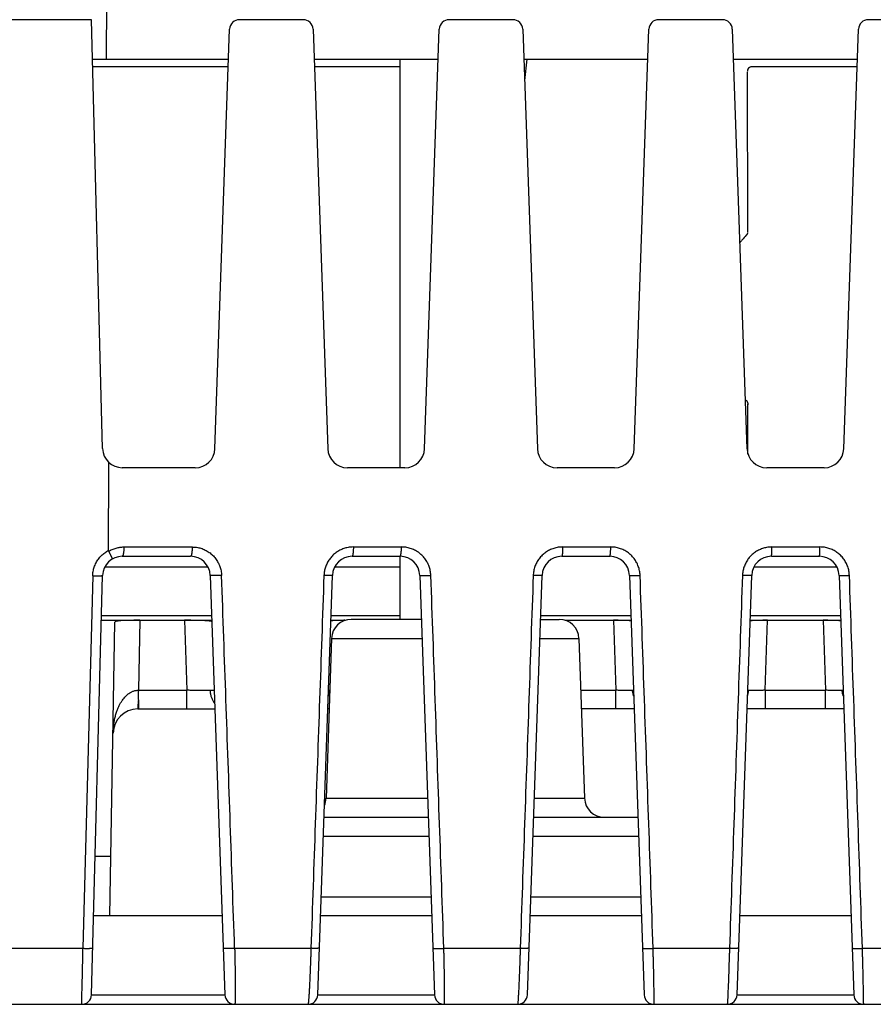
# Model space of a CAD drawing. Header units: inches. Extents: x 0 to 34, y 0 to 22.
# Tile 60 of 75: x 16.355 to 17.223, y 16.287 to 17.287. Entities that reach past the tile are written whole.
import ezdxf

# ---------------------------------------------------------------- set-up
doc = ezdxf.new("R2010")
doc.units = ezdxf.units.IN
doc.header["$LTSCALE"] = 1.87
doc.header["$MEASUREMENT"] = 0
doc.layers.get('0').update_dxf_attribs({"linetype": 'CONTINUOUS'})

msp = doc.modelspace()

# ---------------------------------------------------------------- linework, layer by layer
at = {"color": 7, "linetype": 'CONTINUOUS'}
for p, q in [((16.4438, 17.2465), (16.4439, 17.3065)), ((16.4283, 17.2865), (15.5541, 17.2865)), ((16.4397, 16.851), (16.4283, 17.2865)), ((16.6436, 17.2865), (16.5788, 17.2865)), ((16.8566, 17.2865), (16.7918, 17.2865)), ((17.0696, 17.2865), (17.0048, 17.2865)), ((17.2826, 17.2865), (17.2178, 17.2865)), ((16.5539, 16.8508), (16.5688, 17.2769)), ((16.6536, 17.2769), (16.6685, 16.8508)), ((16.7669, 16.8508), (16.7818, 17.2769)), ((16.8666, 17.2769), (16.8815, 16.8508)), ((16.9799, 16.8508), (16.9948, 17.2769)), ((17.0796, 17.2769), (17.0945, 16.8508)), ((17.1929, 16.8508), (17.2078, 17.2769)), ((16.4293, 17.2465), (16.5677, 17.2465)), ((16.6546, 17.2465), (16.7807, 17.2465)), ((16.7421, 16.8315), (16.7421, 17.2465)), ((16.8676, 17.2465), (16.9937, 17.2465)), ((16.8707, 17.2465), (16.8684, 17.2247)), ((17.0806, 17.2465), (17.2067, 17.2465)), ((16.5675, 17.2387), (16.4295, 17.2387)), ((16.7421, 17.2387), (16.6549, 17.2387)), ((17.0952, 17.0711), (17.095, 17.2337)), ((17.2065, 17.2387), (17.1, 17.2387)), ((17.0954, 16.8454), (17.0954, 16.8961)), ((16.5339, 16.8315), (16.4597, 16.8315)), ((16.7469, 16.8315), (16.6885, 16.8315)), ((16.9599, 16.8315), (16.9015, 16.8315)), ((17.1729, 16.8315), (17.1145, 16.8315)), ((16.4614, 16.751), (16.5307, 16.751)), ((16.6946, 16.751), (16.7434, 16.751)), ((16.9072, 16.751), (16.956, 16.751)), ((17.1198, 16.751), (17.1686, 16.751)), ((16.4597, 16.7415), (16.5291, 16.7415)), ((16.6933, 16.7415), (16.7421, 16.7415)), ((16.7421, 16.6775), (16.7421, 16.7415)), ((16.9063, 16.7415), (16.9551, 16.7415)), ((17.1193, 16.7415), (17.1681, 16.7415)), ((16.4421, 16.731), (16.5467, 16.731)), ((16.6757, 16.731), (16.7421, 16.731)), ((17.1017, 16.731), (17.1857, 16.731)), ((16.4297, 16.7218), (16.4198, 16.3434)), ((16.4285, 16.2961), (16.4397, 16.722)), ((16.5491, 16.7222), (16.564, 16.2961)), ((16.6584, 16.2961), (16.6733, 16.7222)), ((16.7621, 16.7222), (16.777, 16.2961)), ((16.8714, 16.2962), (16.8863, 16.7222)), ((16.9751, 16.7222), (16.99, 16.2962)), ((17.0844, 16.2961), (17.0993, 16.7222)), ((17.1881, 16.7222), (17.203, 16.2961)), ((16.4386, 16.6813), (16.5505, 16.6813)), ((16.6718, 16.6813), (16.7421, 16.6813)), ((16.8848, 16.6813), (16.9765, 16.6813)), ((17.0978, 16.6813), (17.1895, 16.6813)), ((16.4385, 16.6765), (16.5507, 16.6765)), ((16.4471, 16.3765), (16.4523, 16.6747)), ((16.4774, 16.6765), (16.4761, 16.6055)), ((16.5228, 16.6765), (16.5253, 16.6055)), ((16.6717, 16.6765), (16.6862, 16.6765)), ((16.7637, 16.6775), (16.6924, 16.6775)), ((16.8847, 16.6775), (16.9038, 16.6775)), ((16.91, 16.6765), (16.9767, 16.6765)), ((16.9588, 16.6765), (16.9613, 16.6055)), ((17.0977, 16.6765), (17.1897, 16.6765)), ((17.1131, 16.6055), (17.1155, 16.6765)), ((17.1718, 16.6765), (17.1743, 16.6055)), ((16.6724, 16.6582), (16.6668, 16.4958)), ((16.6724, 16.6582), (16.7644, 16.6582)), ((16.884, 16.6582), (16.9238, 16.6582)), ((16.9238, 16.6582), (16.9294, 16.4958)), ((16.4761, 16.6055), (16.5253, 16.6055)), ((16.5253, 16.5865), (16.5253, 16.6055)), ((16.9256, 16.6055), (16.9613, 16.6055)), ((16.9613, 16.5865), (16.9613, 16.6055)), ((17.1131, 16.6055), (17.1743, 16.6055)), ((17.1131, 16.6055), (17.1131, 16.5865)), ((17.1743, 16.5865), (17.1743, 16.6055)), ((16.4754, 16.5865), (16.5539, 16.5865)), ((16.6699, 16.5865), (16.6685, 16.5865)), ((16.9799, 16.5865), (16.9263, 16.5865)), ((17.1929, 16.5865), (17.0945, 16.5865)), ((16.6668, 16.4958), (16.77, 16.4958)), ((16.8784, 16.4958), (16.9294, 16.4958)), ((16.6647, 16.4765), (16.7707, 16.4765)), ((16.8777, 16.4765), (16.9837, 16.4765)), ((16.664, 16.4572), (16.7714, 16.4572)), ((16.877, 16.4572), (16.9844, 16.4572)), ((16.4482, 16.4365), (16.4322, 16.4365)), ((16.6619, 16.3958), (16.7735, 16.3958)), ((16.8749, 16.3958), (16.9865, 16.3958)), ((16.5612, 16.3765), (16.4306, 16.3765)), ((16.7742, 16.3765), (16.6612, 16.3765)), ((16.9872, 16.3765), (16.8742, 16.3765)), ((17.2002, 16.3765), (17.0872, 16.3765)), ((16.2326, 16.3434), (16.4198, 16.3434)), ((16.5739, 16.3434), (16.6514, 16.3434)), ((16.7865, 16.3434), (16.8641, 16.3434)), ((16.9991, 16.3434), (17.0767, 16.3434)), ((17.2118, 16.3434), (17.2893, 16.3434)), ((16.4285, 16.296), (16.564, 16.296)), ((16.6584, 16.296), (16.777, 16.296)), ((17.0844, 16.296), (17.203, 16.296)), ((16.2336, 16.2865), (18.8081, 16.2865))]:
    msp.add_line(p, q, dxfattribs=at)
for centre, radius, start, end in [((16.5788, 17.2765), 0.01, 90, 178), ((16.6436, 17.2765), 0.01, 2, 90), ((16.7918, 17.2765), 0.01, 90, 178), ((16.8566, 17.2765), 0.01, 2, 90), ((17.0048, 17.2765), 0.01, 90, 178), ((17.0696, 17.2765), 0.01, 2, 90), ((17.2178, 17.2765), 0.01, 90, 178), ((16.4597, 16.8515), 0.02, 181.5, 270), ((16.5339, 16.8515), 0.02, 270, 358.0017), ((16.6885, 16.8515), 0.02, 182, 270), ((16.7469, 16.8515), 0.02, 270, 358), ((16.9015, 16.8515), 0.02, 182, 270), ((16.9599, 16.8515), 0.02, 270, 358), ((17.1145, 16.8515), 0.02, 182, 270), ((17.1729, 16.8515), 0.02, 270, 358), ((16.4597, 16.7215), 0.02, 90, 178.5), ((16.5291, 16.7215), 0.02, 2, 89.9798), ((16.6933, 16.7215), 0.02, 90.0014, 178), ((16.7421, 16.7215), 0.02, 2, 89.9987), ((16.9063, 16.7215), 0.02, 90.0016, 178), ((16.9551, 16.7215), 0.02, 2, 90), ((17.1193, 16.7215), 0.02, 89.9981, 178), ((17.1681, 16.7215), 0.02, 2, 90), ((16.6924, 16.6575), 0.02, 90, 178), ((16.9038, 16.6575), 0.02, 2, 90), ((16.4754, 16.5615), 0.025, 90, 179), ((16.6468, 16.4965), 0.02, 336.5617, 358), ((16.9494, 16.4965), 0.02, 182, 270), ((16.4185, 16.2965), 0.01, 270, 358.5), ((16.574, 16.2965), 0.01, 182, 270), ((16.6484, 16.2965), 0.01, 270, 358), ((16.787, 16.2965), 0.01, 182, 270), ((16.8614, 16.2965), 0.01, 270, 358), ((17, 16.2965), 0.01, 182, 270), ((17.0744, 16.2965), 0.01, 270, 358), ((17.213, 16.2965), 0.01, 182, 270)]:
    msp.add_arc(centre, radius, start, end, dxfattribs=at)
for points, knots in [([(17.1, 17.2387), (17.099, 17.2387), (17.0971, 17.2385), (17.0952, 17.2365), (17.0951, 17.2349), (17.0951, 17.2343)], [0, 0, 0, 0, 0.386721, 0.72518, 1, 1, 1, 1]), ([(17.0951, 17.0704), (17.0951, 17.0705), (17.0952, 17.0704), (17.095, 17.0702), (17.095, 17.07), (17.095, 17.0698), (17.095, 17.0696), (17.0949, 17.0695), (17.0948, 17.0693), (17.0948, 17.0692), (17.0947, 17.069), (17.0946, 17.0689), (17.0946, 17.0687), (17.0944, 17.0685), (17.0943, 17.0683), (17.0942, 17.0681), (17.094, 17.0678), (17.0939, 17.0677), (17.0938, 17.0676)], [0, 0, 0, 0, 0.015687, 0.097417, 0.164286, 0.219216, 0.270233, 0.321347, 0.372479, 0.423335, 0.47465, 0.529004, 0.589145, 0.657571, 0.73431, 0.817878, 0.906926, 1, 1, 1, 1]), ([(17.0938, 17.0676), (17.0923, 17.066), (17.09, 17.0635), (17.0879, 17.0609), (17.0871, 17.06)], [0, 0, 0, 0, 0.654151, 1, 1, 1, 1]), ([(17.094, 16.8996), (17.0941, 16.8994), (17.0944, 16.8991), (17.0947, 16.8986), (17.095, 16.8981), (17.0952, 16.8975), (17.0953, 16.8969), (17.0954, 16.8962), (17.0955, 16.8958), (17.0955, 16.8955)], [0, 0, 0, 0, 0.136659, 0.268869, 0.400404, 0.535522, 0.673524, 0.805733, 1, 1, 1, 1]), ([(16.4457, 16.7475), (16.4457, 16.7575), (16.4458, 16.7773), (16.446, 16.8071), (16.4461, 16.8269), (16.4461, 16.8368)], [0, 0, 0, 0, 0.333377, 0.666439, 1, 1, 1, 1]), ([(16.4459, 16.7467), (16.4465, 16.747), (16.4477, 16.7477), (16.4495, 16.7486), (16.4514, 16.7493), (16.4534, 16.7499), (16.4554, 16.7504), (16.4574, 16.7508), (16.4594, 16.751), (16.4607, 16.751), (16.4614, 16.751)], [0, 0, 0, 0, 0.124306, 0.249559, 0.375392, 0.501422, 0.627254, 0.752516, 0.876874, 1, 1, 1, 1]), ([(16.4614, 16.751), (16.4613, 16.7507), (16.4614, 16.75), (16.4613, 16.749), (16.4613, 16.7481), (16.4612, 16.7471), (16.4611, 16.7462), (16.461, 16.7454), (16.4609, 16.7447), (16.4608, 16.744), (16.4607, 16.7433), (16.4605, 16.7428), (16.4604, 16.7424), (16.4602, 16.742), (16.46, 16.7417), (16.4599, 16.7416), (16.4597, 16.7415), (16.4597, 16.7415)], [0, 0, 0, 0, 0.101947, 0.202381, 0.300285, 0.394676, 0.484638, 0.569315, 0.647887, 0.719612, 0.783844, 0.840053, 0.887859, 0.927102, 0.957965, 0.981346, 1, 1, 1, 1]), ([(16.5307, 16.751), (16.5307, 16.7507), (16.5307, 16.75), (16.5307, 16.749), (16.5306, 16.7481), (16.5306, 16.7471), (16.5305, 16.7462), (16.5304, 16.7454), (16.5303, 16.7447), (16.5302, 16.744), (16.5301, 16.7433), (16.5299, 16.7428), (16.5298, 16.7424), (16.5296, 16.742), (16.5295, 16.7417), (16.5293, 16.7416), (16.5292, 16.7415), (16.5291, 16.7415)], [0, 0, 0, 0, 0.102045, 0.202745, 0.301022, 0.395827, 0.486159, 0.571108, 0.649942, 0.721999, 0.786562, 0.842944, 0.890681, 0.929635, 0.959996, 0.982615, 1, 1, 1, 1]), ([(16.5307, 16.751), (16.5315, 16.751), (16.533, 16.7509), (16.5352, 16.7507), (16.5375, 16.7503), (16.5397, 16.7497), (16.5419, 16.7489), (16.544, 16.7479), (16.546, 16.7468), (16.548, 16.7456), (16.5498, 16.7442), (16.5515, 16.7427), (16.5531, 16.741), (16.5545, 16.7393), (16.5559, 16.7374), (16.557, 16.7354), (16.558, 16.7334), (16.5589, 16.7313), (16.5596, 16.7291), (16.5601, 16.7269), (16.5605, 16.7245), (16.5606, 16.7229), (16.5607, 16.722)], [0, 0, 0, 0, 0.048379, 0.097431, 0.147059, 0.197156, 0.247618, 0.298268, 0.348682, 0.398403, 0.447551, 0.496805, 0.546707, 0.597015, 0.647241, 0.697067, 0.746407, 0.795306, 0.844356, 0.894323, 0.945955, 1, 1, 1, 1]), ([(16.6946, 16.751), (16.6938, 16.751), (16.6924, 16.7509), (16.6902, 16.7507), (16.688, 16.7503), (16.6859, 16.7497), (16.6838, 16.749), (16.6818, 16.7482), (16.6798, 16.7471), (16.678, 16.746), (16.6762, 16.7447), (16.6745, 16.7433), (16.6729, 16.7418), (16.6715, 16.7401), (16.6701, 16.7384), (16.6689, 16.7366), (16.6679, 16.7346), (16.667, 16.7327), (16.6662, 16.7306), (16.6656, 16.7285), (16.6651, 16.7264), (16.6648, 16.7242), (16.6647, 16.7228), (16.6646, 16.722)], [0, 0, 0, 0, 0.047694, 0.095547, 0.143476, 0.191387, 0.239192, 0.286823, 0.334345, 0.381898, 0.42957, 0.47732, 0.525082, 0.572796, 0.620404, 0.667864, 0.715255, 0.762704, 0.810272, 0.85788, 0.905435, 0.95284, 1, 1, 1, 1]), ([(16.6946, 16.751), (16.6946, 16.7507), (16.6946, 16.75), (16.6945, 16.749), (16.6945, 16.7481), (16.6944, 16.7471), (16.6944, 16.7462), (16.6943, 16.7454), (16.6942, 16.7447), (16.6941, 16.744), (16.694, 16.7433), (16.6939, 16.7428), (16.6938, 16.7424), (16.6937, 16.742), (16.6935, 16.7417), (16.6934, 16.7416), (16.6933, 16.7415), (16.6933, 16.7415)], [0, 0, 0, 0, 0.103431, 0.205322, 0.304606, 0.400275, 0.49139, 0.577062, 0.656436, 0.728735, 0.79327, 0.849459, 0.896852, 0.935179, 0.964445, 0.985262, 1, 1, 1, 1]), ([(16.7421, 16.7415), (16.7422, 16.7415), (16.7423, 16.7416), (16.7424, 16.7418), (16.7425, 16.742), (16.7426, 16.7424), (16.7427, 16.7428), (16.7429, 16.7433), (16.7429, 16.744), (16.743, 16.7447), (16.7431, 16.7454), (16.7432, 16.7463), (16.7433, 16.7471), (16.7433, 16.7481), (16.7433, 16.749), (16.7434, 16.75), (16.7434, 16.7507), (16.7434, 16.751)], [0, 0, 0, 0, 0.014007, 0.034343, 0.063307, 0.101495, 0.148959, 0.205491, 0.270496, 0.342875, 0.422062, 0.508163, 0.599657, 0.695317, 0.794415, 0.896215, 1, 1, 1, 1]), ([(16.7733, 16.722), (16.7733, 16.7229), (16.7731, 16.7245), (16.7727, 16.7269), (16.7722, 16.7291), (16.7715, 16.7313), (16.7707, 16.7334), (16.7696, 16.7354), (16.7685, 16.7374), (16.7672, 16.7393), (16.7657, 16.741), (16.7641, 16.7427), (16.7624, 16.7442), (16.7606, 16.7456), (16.7586, 16.7468), (16.7566, 16.7479), (16.7545, 16.7489), (16.7524, 16.7496), (16.7501, 16.7503), (16.7479, 16.7507), (16.7456, 16.7509), (16.7441, 16.751), (16.7434, 16.751)], [0, 0, 0, 0, 0.054494, 0.106466, 0.156623, 0.205686, 0.254393, 0.303386, 0.352891, 0.403003, 0.453459, 0.503687, 0.553314, 0.602676, 0.652239, 0.702115, 0.752085, 0.801954, 0.851682, 0.901264, 0.950702, 1, 1, 1, 1]), ([(16.9072, 16.751), (16.9064, 16.751), (16.9049, 16.7509), (16.9026, 16.7507), (16.9004, 16.7502), (16.8981, 16.7496), (16.896, 16.7488), (16.8939, 16.7479), (16.8918, 16.7468), (16.8899, 16.7455), (16.8881, 16.7441), (16.8864, 16.7426), (16.8848, 16.7409), (16.8833, 16.7391), (16.882, 16.7372), (16.8808, 16.7353), (16.8798, 16.7332), (16.879, 16.7311), (16.8783, 16.7289), (16.8778, 16.7266), (16.8774, 16.7243), (16.8773, 16.7228), (16.8773, 16.722)], [0, 0, 0, 0, 0.049903, 0.100002, 0.150197, 0.200377, 0.250439, 0.300322, 0.350149, 0.400079, 0.450164, 0.500329, 0.550495, 0.600589, 0.650544, 0.700393, 0.750279, 0.800307, 0.850407, 0.900467, 0.950369, 1, 1, 1, 1]), ([(16.9072, 16.751), (16.9072, 16.7507), (16.9072, 16.75), (16.9072, 16.749), (16.9072, 16.7481), (16.9071, 16.7471), (16.9071, 16.7462), (16.907, 16.7454), (16.907, 16.7447), (16.9069, 16.744), (16.9068, 16.7433), (16.9067, 16.7428), (16.9066, 16.7424), (16.9066, 16.742), (16.9065, 16.7418), (16.9064, 16.7416), (16.9063, 16.7415), (16.9063, 16.7415)], [0, 0, 0, 0, 0.104586, 0.2076, 0.307955, 0.404622, 0.496639, 0.583095, 0.663112, 0.735886, 0.800697, 0.856925, 0.904062, 0.941752, 0.969838, 0.988612, 1, 1, 1, 1]), ([(16.9551, 16.7415), (16.9551, 16.7415), (16.9551, 16.7415), (16.9552, 16.7415), (16.9552, 16.7415), (16.9552, 16.7416), (16.9552, 16.7416), (16.9553, 16.7416), (16.9553, 16.7417), (16.9553, 16.7417), (16.9553, 16.7418), (16.9554, 16.742), (16.9554, 16.7421), (16.9555, 16.7423), (16.9555, 16.7425), (16.9556, 16.7427), (16.9556, 16.7431), (16.9556, 16.7434), (16.9557, 16.7438), (16.9557, 16.7441), (16.9557, 16.7444), (16.9558, 16.7449), (16.9558, 16.7455), (16.9559, 16.7462), (16.9559, 16.7471), (16.956, 16.748), (16.956, 16.7489), (16.956, 16.7499), (16.956, 16.7506), (16.956, 16.751)], [0, 0, 0, 0, 0.001661, 0.003392, 0.006112, 0.009237, 0.012854, 0.017016, 0.021755, 0.02709, 0.039582, 0.054521, 0.071841, 0.09144, 0.113208, 0.13702, 0.162732, 0.21925, 0.249729, 0.28138, 0.314019, 0.347799, 0.419912, 0.499857, 0.587244, 0.681234, 0.780943, 0.885062, 1, 1, 1, 1]), ([(16.9859, 16.722), (16.9859, 16.7229), (16.9858, 16.7245), (16.9854, 16.7269), (16.9848, 16.7291), (16.9841, 16.7313), (16.9833, 16.7334), (16.9823, 16.7354), (16.9811, 16.7374), (16.9798, 16.7393), (16.9783, 16.741), (16.9767, 16.7427), (16.975, 16.7442), (16.9732, 16.7456), (16.9713, 16.7468), (16.9692, 16.7479), (16.9672, 16.7489), (16.965, 16.7496), (16.9628, 16.7502), (16.9606, 16.7507), (16.9583, 16.7509), (16.9568, 16.751), (16.956, 16.751)], [0, 0, 0, 0, 0.054087, 0.105926, 0.156148, 0.205391, 0.254313, 0.303483, 0.353081, 0.403168, 0.453524, 0.503688, 0.553356, 0.602795, 0.652384, 0.702204, 0.752059, 0.801784, 0.851389, 0.900924, 0.950443, 1, 1, 1, 1]), ([(17.1198, 16.751), (17.1191, 16.751), (17.1177, 16.7509), (17.1155, 16.7507), (17.1134, 16.7503), (17.1113, 16.7498), (17.1092, 16.749), (17.1071, 16.7482), (17.1051, 16.7472), (17.1033, 16.746), (17.1015, 16.7447), (17.0998, 16.7433), (17.0982, 16.7418), (17.0968, 16.7402), (17.0955, 16.7385), (17.0942, 16.7366), (17.0932, 16.7347), (17.0922, 16.7327), (17.0914, 16.7306), (17.0908, 16.7285), (17.0903, 16.7263), (17.09, 16.7242), (17.0899, 16.7228), (17.0899, 16.722)], [0, 0, 0, 0, 0.046495, 0.093593, 0.141166, 0.18908, 0.237199, 0.285381, 0.333471, 0.38132, 0.428861, 0.476207, 0.52349, 0.570851, 0.618431, 0.666335, 0.714475, 0.762703, 0.810867, 0.858818, 0.906414, 0.953519, 1, 1, 1, 1]), ([(17.1193, 16.7415), (17.1193, 16.7415), (17.1193, 16.7416), (17.1194, 16.7418), (17.1194, 16.742), (17.1195, 16.7424), (17.1195, 16.7428), (17.1196, 16.7433), (17.1196, 16.744), (17.1197, 16.7447), (17.1197, 16.7454), (17.1198, 16.7462), (17.1198, 16.7471), (17.1198, 16.7481), (17.1198, 16.749), (17.1198, 16.75), (17.1198, 16.7507), (17.1198, 16.751)], [0, 0, 0, 0, 0.008258, 0.025463, 0.052709, 0.089979, 0.136989, 0.193305, 0.258379, 0.33156, 0.412106, 0.499197, 0.591944, 0.689405, 0.790591, 0.894474, 1, 1, 1, 1]), ([(17.1681, 16.7415), (17.1682, 16.7415), (17.1682, 16.7416), (17.1682, 16.7418), (17.1683, 16.742), (17.1683, 16.7424), (17.1684, 16.7428), (17.1684, 16.7433), (17.1685, 16.744), (17.1685, 16.7447), (17.1685, 16.7454), (17.1686, 16.7462), (17.1686, 16.7471), (17.1686, 16.7481), (17.1686, 16.749), (17.1686, 16.75), (17.1686, 16.7507), (17.1686, 16.751)], [0, 0, 0, 0, 0.00761, 0.024543, 0.051655, 0.088857, 0.135844, 0.192181, 0.25731, 0.330568, 0.411209, 0.498411, 0.591283, 0.688898, 0.790266, 0.894336, 1, 1, 1, 1]), ([(17.1986, 16.722), (17.1985, 16.7228), (17.1984, 16.7243), (17.1981, 16.7266), (17.1976, 16.7288), (17.1969, 16.7311), (17.196, 16.7332), (17.195, 16.7353), (17.1938, 16.7373), (17.1925, 16.7391), (17.1911, 16.7409), (17.1895, 16.7426), (17.1877, 16.7441), (17.1859, 16.7456), (17.184, 16.7468), (17.182, 16.7479), (17.1799, 16.7488), (17.1777, 16.7496), (17.1755, 16.7502), (17.1732, 16.7507), (17.1709, 16.7509), (17.1694, 16.751), (17.1686, 16.751)], [0, 0, 0, 0, 0.04949, 0.099372, 0.1495, 0.199726, 0.249901, 0.299916, 0.349864, 0.399899, 0.450078, 0.500343, 0.550614, 0.60078, 0.650734, 0.700516, 0.750316, 0.800278, 0.850342, 0.900392, 0.950314, 1, 1, 1, 1]), ([(16.4297, 16.7218), (16.4297, 16.7225), (16.4298, 16.724), (16.4301, 16.7262), (16.4306, 16.7284), (16.4312, 16.7306), (16.432, 16.7327), (16.433, 16.7348), (16.4342, 16.7368), (16.4355, 16.7388), (16.4369, 16.7406), (16.4385, 16.7422), (16.4401, 16.7438), (16.4419, 16.7452), (16.4438, 16.7465), (16.445, 16.7472), (16.4457, 16.7475)], [0, 0, 0, 0, 0.06928, 0.139526, 0.210611, 0.28236, 0.35459, 0.427117, 0.499778, 0.572421, 0.644922, 0.717154, 0.788955, 0.860143, 0.930544, 1, 1, 1, 1]), ([(16.4459, 16.7467), (16.4459, 16.7467), (16.4458, 16.7468), (16.4458, 16.747), (16.4457, 16.7472), (16.4457, 16.7473), (16.4457, 16.7475), (16.4456, 16.7475), (16.4456, 16.7475)], [0, 0, 0, 0, 0.209761, 0.397068, 0.564869, 0.714565, 0.84785, 1, 1, 1, 1]), ([(16.4498, 16.7389), (16.4498, 16.7389), (16.4498, 16.739), (16.4497, 16.7391), (16.4497, 16.7394), (16.4496, 16.7396), (16.4494, 16.74), (16.4492, 16.7405), (16.4489, 16.741), (16.4487, 16.7415), (16.4484, 16.7421), (16.448, 16.7428), (16.4476, 16.7435), (16.4472, 16.7443), (16.4468, 16.7451), (16.4464, 16.7459), (16.4461, 16.7464), (16.4459, 16.7467)], [0, 0, 0, 0, 0.007573, 0.024325, 0.05103, 0.087745, 0.134084, 0.189667, 0.254074, 0.326508, 0.406601, 0.493384, 0.586164, 0.684217, 0.786342, 0.892031, 1, 1, 1, 1]), ([(16.4297, 16.7218), (16.43, 16.7218), (16.4307, 16.7217), (16.4316, 16.7217), (16.4326, 16.7217), (16.4335, 16.7217), (16.4344, 16.7217), (16.4352, 16.7217), (16.436, 16.7217), (16.4367, 16.7217), (16.4374, 16.7218), (16.438, 16.7218), (16.4385, 16.7218), (16.4389, 16.7219), (16.4392, 16.7219), (16.4395, 16.7219), (16.4396, 16.722), (16.4397, 16.722), (16.4397, 16.722)], [0, 0, 0, 0, 0.097123, 0.193545, 0.288241, 0.380234, 0.468584, 0.552413, 0.630926, 0.703385, 0.769109, 0.82747, 0.877905, 0.919946, 0.953225, 0.977484, 0.992682, 1, 1, 1, 1]), ([(16.5607, 16.722), (16.5604, 16.722), (16.5597, 16.722), (16.5588, 16.722), (16.5578, 16.7219), (16.5569, 16.7219), (16.5559, 16.7219), (16.5551, 16.7219), (16.5542, 16.7219), (16.5534, 16.7219), (16.5527, 16.7219), (16.552, 16.7219), (16.5513, 16.7219), (16.5508, 16.722), (16.5503, 16.722), (16.5499, 16.722), (16.5496, 16.7221), (16.5493, 16.7221), (16.5492, 16.7221), (16.5491, 16.7222), (16.5491, 16.7222)], [0, 0, 0, 0, 0.081925, 0.164704, 0.247323, 0.328791, 0.408175, 0.484872, 0.558599, 0.62857, 0.693445, 0.753261, 0.807938, 0.856349, 0.89805, 0.93291, 0.960631, 0.980926, 0.993771, 1, 1, 1, 1]), ([(16.5739, 16.3434), (16.5724, 16.3855), (16.5695, 16.4697), (16.5651, 16.5959), (16.5621, 16.68), (16.5607, 16.722)], [0, 0, 0, 0, 0.333772, 0.667105, 1, 1, 1, 1]), ([(16.6646, 16.722), (16.6632, 16.68), (16.6602, 16.596), (16.6558, 16.4697), (16.6529, 16.3855), (16.6514, 16.3434)], [0, 0, 0, 0, 0.332818, 0.66615, 1, 1, 1, 1]), ([(16.6733, 16.7222), (16.6733, 16.7222), (16.6732, 16.7222), (16.6731, 16.7221), (16.6728, 16.7221), (16.6725, 16.7221), (16.6721, 16.722), (16.6716, 16.722), (16.6711, 16.722), (16.6705, 16.722), (16.6698, 16.722), (16.669, 16.722), (16.6682, 16.722), (16.6674, 16.722), (16.6665, 16.722), (16.6656, 16.722), (16.665, 16.722), (16.6646, 16.722)], [0, 0, 0, 0, 0.007459, 0.024043, 0.050608, 0.087098, 0.13325, 0.188686, 0.25292, 0.325375, 0.405399, 0.492263, 0.585179, 0.683318, 0.7858, 0.891686, 1, 1, 1, 1]), ([(16.7621, 16.7222), (16.7621, 16.7222), (16.7622, 16.7221), (16.7623, 16.7221), (16.7626, 16.7221), (16.7629, 16.722), (16.7634, 16.722), (16.7639, 16.722), (16.7645, 16.7219), (16.7652, 16.7219), (16.7659, 16.7219), (16.7667, 16.7219), (16.7675, 16.7219), (16.7684, 16.7219), (16.7694, 16.7219), (16.7703, 16.7219), (16.7713, 16.722), (16.7723, 16.722), (16.773, 16.722), (16.7733, 16.722)], [0, 0, 0, 0, 0.006574, 0.020665, 0.043062, 0.073705, 0.11224, 0.15834, 0.211789, 0.271737, 0.337343, 0.408889, 0.485545, 0.56588, 0.649461, 0.735775, 0.823757, 0.91223, 1, 1, 1, 1]), ([(16.7865, 16.3434), (16.785, 16.3855), (16.7821, 16.4697), (16.7777, 16.5959), (16.7748, 16.68), (16.7733, 16.722)], [0, 0, 0, 0, 0.333785, 0.667118, 1, 1, 1, 1]), ([(16.8773, 16.722), (16.8758, 16.68), (16.8729, 16.596), (16.8685, 16.4697), (16.8655, 16.3855), (16.8641, 16.3434)], [0, 0, 0, 0, 0.332825, 0.666158, 1, 1, 1, 1]), ([(16.8863, 16.7222), (16.8863, 16.7222), (16.8862, 16.7222), (16.886, 16.7221), (16.8858, 16.7221), (16.8855, 16.7221), (16.8851, 16.722), (16.8846, 16.722), (16.884, 16.722), (16.8833, 16.722), (16.8826, 16.722), (16.8818, 16.722), (16.881, 16.722), (16.8801, 16.722), (16.8792, 16.722), (16.8782, 16.722), (16.8776, 16.722), (16.8773, 16.722)], [0, 0, 0, 0, 0.007515, 0.024244, 0.051038, 0.087827, 0.134328, 0.190139, 0.254743, 0.327532, 0.407815, 0.494822, 0.587719, 0.685637, 0.787653, 0.892783, 1, 1, 1, 1]), ([(16.9751, 16.7222), (16.9751, 16.7222), (16.9752, 16.7222), (16.9753, 16.7221), (16.9756, 16.7221), (16.9759, 16.722), (16.9763, 16.722), (16.9768, 16.722), (16.9774, 16.7219), (16.978, 16.7219), (16.9787, 16.7219), (16.9795, 16.7219), (16.9803, 16.7219), (16.9812, 16.7219), (16.9821, 16.7219), (16.983, 16.722), (16.984, 16.722), (16.985, 16.722), (16.9856, 16.722), (16.9859, 16.722)], [0, 0, 0, 0, 0.006562, 0.020487, 0.042633, 0.072956, 0.111125, 0.156836, 0.209881, 0.269448, 0.334744, 0.406035, 0.482528, 0.562848, 0.646602, 0.733305, 0.821895, 0.911193, 1, 1, 1, 1]), ([(16.9991, 16.3434), (16.9977, 16.3855), (16.9947, 16.4697), (16.9903, 16.5959), (16.9874, 16.68), (16.9859, 16.722)], [0, 0, 0, 0, 0.333797, 0.667129, 1, 1, 1, 1]), ([(17.0899, 16.722), (17.0884, 16.68), (17.0855, 16.596), (17.0811, 16.4697), (17.0782, 16.3855), (17.0767, 16.3434)], [0, 0, 0, 0, 0.332833, 0.666165, 1, 1, 1, 1]), ([(17.0993, 16.7222), (17.0993, 16.7222), (17.0992, 16.7222), (17.099, 16.7221), (17.0988, 16.7221), (17.0984, 16.7221), (17.098, 16.722), (17.0975, 16.722), (17.0969, 16.722), (17.0962, 16.722), (17.0954, 16.722), (17.0946, 16.722), (17.0937, 16.722), (17.0928, 16.722), (17.0919, 16.722), (17.0909, 16.722), (17.0902, 16.722), (17.0899, 16.722)], [0, 0, 0, 0, 0.007579, 0.024461, 0.051493, 0.088591, 0.135452, 0.191649, 0.256634, 0.329766, 0.410312, 0.497462, 0.590337, 0.688025, 0.78956, 0.893912, 1, 1, 1, 1]), ([(17.1881, 16.7222), (17.1881, 16.7222), (17.1882, 16.7221), (17.1884, 16.7221), (17.1886, 16.7221), (17.189, 16.722), (17.1894, 16.722), (17.1899, 16.722), (17.1906, 16.722), (17.1912, 16.7219), (17.192, 16.7219), (17.1928, 16.7219), (17.1937, 16.7219), (17.1946, 16.7219), (17.1956, 16.722), (17.1966, 16.722), (17.1976, 16.722), (17.1982, 16.722), (17.1986, 16.722)], [0, 0, 0, 0, 0.007116, 0.022569, 0.047179, 0.080885, 0.123399, 0.174306, 0.233101, 0.299204, 0.371969, 0.450688, 0.534579, 0.622763, 0.714319, 0.808346, 0.903904, 1, 1, 1, 1]), ([(17.2118, 16.3434), (17.2103, 16.3855), (17.2074, 16.4697), (17.203, 16.5959), (17.2, 16.68), (17.1986, 16.722)], [0, 0, 0, 0, 0.333807, 0.66714, 1, 1, 1, 1]), ([(16.4774, 16.6765), (16.4767, 16.6765), (16.4754, 16.6765), (16.4735, 16.6765), (16.4716, 16.6765), (16.4697, 16.6765), (16.4679, 16.6764), (16.4661, 16.6764), (16.4644, 16.6764), (16.4627, 16.6763), (16.4612, 16.6763), (16.4597, 16.6762), (16.4584, 16.6762), (16.4572, 16.6761), (16.4561, 16.676), (16.4551, 16.6758), (16.4543, 16.6757), (16.4536, 16.6755), (16.4531, 16.6754), (16.4527, 16.6752), (16.4524, 16.675), (16.4524, 16.6748), (16.4523, 16.6747)], [0, 0, 0, 0, 0.076133, 0.152345, 0.227979, 0.302571, 0.375326, 0.445706, 0.513352, 0.57774, 0.638661, 0.695605, 0.748267, 0.796382, 0.839585, 0.877773, 0.910692, 0.938273, 0.960536, 0.977628, 0.990222, 1, 1, 1, 1]), ([(16.5508, 16.6754), (16.5505, 16.6754), (16.5498, 16.6756), (16.5488, 16.6757), (16.5476, 16.6759), (16.5462, 16.676), (16.5448, 16.6761), (16.5432, 16.6762), (16.5415, 16.6763), (16.5397, 16.6763), (16.5378, 16.6764), (16.5358, 16.6764), (16.5337, 16.6764), (16.5316, 16.6765), (16.5295, 16.6765), (16.5273, 16.6765), (16.5251, 16.6765), (16.5236, 16.6765), (16.5228, 16.6765)], [0, 0, 0, 0, 0.032143, 0.070319, 0.113461, 0.161465, 0.214112, 0.27104, 0.332101, 0.396842, 0.464905, 0.536047, 0.609735, 0.685708, 0.763336, 0.84191, 0.92101, 1, 1, 1, 1]), ([(16.686, 16.6765), (16.6856, 16.6765), (16.6846, 16.6765), (16.6831, 16.6765), (16.6816, 16.6764), (16.6801, 16.6764), (16.6787, 16.6764), (16.6773, 16.6764), (16.6761, 16.6763), (16.6749, 16.6763), (16.6738, 16.6762), (16.6729, 16.6761), (16.6721, 16.6761), (16.6718, 16.676), (16.6717, 16.676)], [0, 0, 0, 0, 0.092576, 0.203021, 0.31037, 0.413888, 0.512847, 0.606595, 0.694657, 0.776213, 0.850929, 0.91815, 0.977571, 1, 1, 1, 1]), ([(16.9767, 16.676), (16.9766, 16.676), (16.9762, 16.6761), (16.9755, 16.6761), (16.9746, 16.6762), (16.9735, 16.6763), (16.9723, 16.6763), (16.9711, 16.6764), (16.9697, 16.6764), (16.9683, 16.6764), (16.9668, 16.6764), (16.9653, 16.6765), (16.9637, 16.6765), (16.9621, 16.6765), (16.9605, 16.6765), (16.9594, 16.6765), (16.9588, 16.6765)], [0, 0, 0, 0, 0.018015, 0.065723, 0.119694, 0.179681, 0.24516, 0.315864, 0.391132, 0.470586, 0.553697, 0.639877, 0.728548, 0.81861, 0.909383, 1, 1, 1, 1]), ([(17.1155, 16.6765), (17.115, 16.6765), (17.1139, 16.6765), (17.1123, 16.6765), (17.1107, 16.6765), (17.1091, 16.6765), (17.1076, 16.6764), (17.1061, 16.6764), (17.1047, 16.6764), (17.1033, 16.6764), (17.1021, 16.6763), (17.1009, 16.6763), (17.0998, 16.6762), (17.0989, 16.6761), (17.0981, 16.6761), (17.0978, 16.676), (17.0977, 16.676)], [0, 0, 0, 0, 0.090456, 0.181227, 0.271292, 0.359985, 0.446191, 0.529322, 0.608791, 0.684076, 0.754794, 0.820288, 0.880288, 0.93427, 0.981988, 1, 1, 1, 1]), ([(17.1897, 16.676), (17.1896, 16.676), (17.1892, 16.6761), (17.1885, 16.6761), (17.1876, 16.6762), (17.1865, 16.6763), (17.1853, 16.6763), (17.1841, 16.6764), (17.1827, 16.6764), (17.1813, 16.6764), (17.1798, 16.6764), (17.1783, 16.6765), (17.1767, 16.6765), (17.1751, 16.6765), (17.1735, 16.6765), (17.1724, 16.6765), (17.1718, 16.6765)], [0, 0, 0, 0, 0.018015, 0.065723, 0.119694, 0.179681, 0.24516, 0.315864, 0.391132, 0.470586, 0.553697, 0.639877, 0.728548, 0.81861, 0.909383, 1, 1, 1, 1]), ([(16.4504, 16.562), (16.4504, 16.5636), (16.4506, 16.5668), (16.4511, 16.5715), (16.4519, 16.5759), (16.4529, 16.5801), (16.4541, 16.584), (16.4555, 16.5875), (16.4569, 16.5905), (16.4584, 16.5932), (16.4599, 16.5955), (16.4614, 16.5975), (16.4629, 16.5992), (16.4644, 16.6006), (16.4658, 16.6018), (16.4672, 16.6028), (16.4686, 16.6036), (16.4699, 16.6042), (16.4711, 16.6047), (16.4724, 16.6051), (16.4737, 16.6053), (16.4749, 16.6055), (16.4757, 16.6055), (16.4761, 16.6055)], [0, 0, 0, 0, 0.08773, 0.173826, 0.256815, 0.335294, 0.408476, 0.475897, 0.537283, 0.592908, 0.643223, 0.688449, 0.729031, 0.765761, 0.799219, 0.829737, 0.857736, 0.883803, 0.908525, 0.932249, 0.955239, 0.977763, 1, 1, 1, 1]), ([(16.4761, 16.6055), (16.4761, 16.605), (16.476, 16.604), (16.476, 16.6024), (16.476, 16.6009), (16.476, 16.5994), (16.476, 16.5979), (16.476, 16.5965), (16.4761, 16.5955), (16.4761, 16.5951)], [0, 0, 0, 0, 0.146337, 0.2944, 0.442467, 0.588765, 0.731537, 0.869105, 1, 1, 1, 1]), ([(16.5488, 16.6053), (16.5484, 16.6053), (16.5473, 16.6053), (16.5458, 16.6053), (16.5441, 16.6053), (16.5423, 16.6053), (16.5404, 16.6053), (16.5384, 16.6053), (16.5363, 16.6053), (16.5342, 16.6053), (16.532, 16.6053), (16.5298, 16.6054), (16.5276, 16.6054), (16.5261, 16.6055), (16.5253, 16.6055)], [0, 0, 0, 0, 0.062077, 0.129456, 0.20176, 0.278585, 0.359501, 0.444052, 0.531765, 0.622144, 0.714683, 0.808861, 0.904147, 1, 1, 1, 1]), ([(16.5532, 16.605), (16.5531, 16.605), (16.5528, 16.6051), (16.5521, 16.6052), (16.5511, 16.6053), (16.55, 16.6053), (16.5492, 16.6053), (16.5488, 16.6053)], [0, 0, 0, 0, 0.056033, 0.251204, 0.473239, 0.722783, 1, 1, 1, 1]), ([(16.5488, 16.6053), (16.5489, 16.6048), (16.549, 16.6037), (16.5492, 16.602), (16.5496, 16.6004), (16.55, 16.5988), (16.5506, 16.5973), (16.5512, 16.5958), (16.552, 16.5945), (16.5528, 16.5932), (16.5534, 16.5924), (16.5537, 16.5921)], [0, 0, 0, 0, 0.116825, 0.233131, 0.348571, 0.462862, 0.575778, 0.687098, 0.796613, 0.904168, 1, 1, 1, 1]), ([(16.669, 16.5994), (16.6691, 16.5998), (16.6694, 16.6006), (16.6697, 16.6021), (16.6699, 16.6037), (16.67, 16.6048), (16.6701, 16.6054)], [0, 0, 0, 0, 0.169718, 0.445212, 0.722184, 1, 1, 1, 1]), ([(16.6701, 16.6054), (16.6698, 16.6054), (16.6695, 16.6054), (16.6692, 16.6054), (16.6692, 16.6054)], [0, 0, 0, 0, 0.894594, 1, 1, 1, 1]), ([(16.9783, 16.6054), (16.978, 16.6054), (16.9773, 16.6053), (16.9763, 16.6053), (16.9751, 16.6053), (16.9738, 16.6053), (16.9725, 16.6053), (16.971, 16.6053), (16.9695, 16.6053), (16.968, 16.6053), (16.9663, 16.6053), (16.9647, 16.6054), (16.963, 16.6054), (16.9619, 16.6055), (16.9613, 16.6055)], [0, 0, 0, 0, 0.055787, 0.118341, 0.187226, 0.261956, 0.342004, 0.426804, 0.515757, 0.608233, 0.703578, 0.801117, 0.900159, 1, 1, 1, 1]), ([(16.9794, 16.5994), (16.9793, 16.5998), (16.979, 16.6006), (16.9787, 16.6021), (16.9784, 16.6037), (16.9783, 16.6048), (16.9783, 16.6054)], [0, 0, 0, 0, 0.16976, 0.445236, 0.722192, 1, 1, 1, 1]), ([(16.9792, 16.6054), (16.9792, 16.6054), (16.9789, 16.6054), (16.9786, 16.6054), (16.9783, 16.6054)], [0, 0, 0, 0, 0.106053, 1, 1, 1, 1]), ([(17.095, 16.5994), (17.0951, 16.5998), (17.0954, 16.6006), (17.0957, 16.6021), (17.0959, 16.6037), (17.096, 16.6048), (17.0961, 16.6054)], [0, 0, 0, 0, 0.169718, 0.445212, 0.722184, 1, 1, 1, 1]), ([(17.0961, 16.6054), (17.0958, 16.6054), (17.0955, 16.6054), (17.0952, 16.6054), (17.0952, 16.6054)], [0, 0, 0, 0, 0.894594, 1, 1, 1, 1]), ([(17.1131, 16.6055), (17.1125, 16.6055), (17.1114, 16.6054), (17.1097, 16.6054), (17.108, 16.6053), (17.1064, 16.6053), (17.1049, 16.6053), (17.1033, 16.6053), (17.1019, 16.6053), (17.1005, 16.6053), (17.0993, 16.6053), (17.0981, 16.6053), (17.0971, 16.6053), (17.0964, 16.6054), (17.0961, 16.6054)], [0, 0, 0, 0, 0.099843, 0.198884, 0.296422, 0.391767, 0.484243, 0.573196, 0.657996, 0.738044, 0.812774, 0.881659, 0.944214, 1, 1, 1, 1]), ([(17.1913, 16.6054), (17.191, 16.6054), (17.1903, 16.6053), (17.1893, 16.6053), (17.1881, 16.6053), (17.1868, 16.6053), (17.1855, 16.6053), (17.184, 16.6053), (17.1825, 16.6053), (17.181, 16.6053), (17.1793, 16.6053), (17.1777, 16.6054), (17.176, 16.6054), (17.1749, 16.6055), (17.1743, 16.6055)], [0, 0, 0, 0, 0.055787, 0.118341, 0.187226, 0.261956, 0.342004, 0.426804, 0.515757, 0.608233, 0.703578, 0.801117, 0.900159, 1, 1, 1, 1]), ([(17.1924, 16.5994), (17.1923, 16.5998), (17.192, 16.6006), (17.1917, 16.6021), (17.1914, 16.6037), (17.1913, 16.6048), (17.1913, 16.6054)], [0, 0, 0, 0, 0.16976, 0.445236, 0.722192, 1, 1, 1, 1]), ([(17.1922, 16.6054), (17.1922, 16.6054), (17.1919, 16.6054), (17.1916, 16.6054), (17.1913, 16.6054)], [0, 0, 0, 0, 0.106053, 1, 1, 1, 1]), ([(16.476, 16.5951), (16.476, 16.5947), (16.4759, 16.5938), (16.4758, 16.5926), (16.4757, 16.5915), (16.4757, 16.5905), (16.4756, 16.5896), (16.4755, 16.5888), (16.4755, 16.5881), (16.4754, 16.5876), (16.4754, 16.5871), (16.4754, 16.5868), (16.4754, 16.5867), (16.4754, 16.5865), (16.4754, 16.5865)], [0, 0, 0, 0, 0.149283, 0.289132, 0.418465, 0.536469, 0.642404, 0.7356, 0.815459, 0.881463, 0.933182, 0.970287, 0.992566, 1, 1, 1, 1]), ([(16.4761, 16.5951), (16.4761, 16.5947), (16.4761, 16.5938), (16.4761, 16.5926), (16.4761, 16.5915), (16.4761, 16.5905), (16.4761, 16.5896), (16.4761, 16.5888), (16.4761, 16.5882), (16.4761, 16.5876), (16.4761, 16.5871), (16.4761, 16.5868), (16.4761, 16.5866), (16.4761, 16.5865), (16.4761, 16.5865)], [0, 0, 0, 0, 0.149076, 0.288668, 0.417852, 0.535779, 0.641688, 0.734897, 0.814806, 0.880903, 0.93276, 0.97004, 0.9925, 1, 1, 1, 1]), ([(16.4185, 16.2865), (16.4185, 16.2865), (16.4184, 16.2867), (16.4185, 16.287), (16.4185, 16.2877), (16.4186, 16.2885), (16.4186, 16.2895), (16.4186, 16.2908), (16.4187, 16.2923), (16.4187, 16.2941), (16.4187, 16.296), (16.4188, 16.2981), (16.4188, 16.3005), (16.4189, 16.303), (16.419, 16.3057), (16.419, 16.3086), (16.4191, 16.3116), (16.4192, 16.3147), (16.4192, 16.318), (16.4193, 16.3214), (16.4194, 16.3249), (16.4195, 16.3285), (16.4195, 16.3321), (16.4196, 16.3358), (16.4197, 16.3396), (16.4197, 16.3421), (16.4198, 16.3434)], [0, 0, 0, 0, 0.002483, 0.008635, 0.018937, 0.033417, 0.052025, 0.074666, 0.101246, 0.13166, 0.165787, 0.203488, 0.244612, 0.288994, 0.336457, 0.386809, 0.439846, 0.495356, 0.553114, 0.612888, 0.674439, 0.737519, 0.801875, 0.86725, 0.93338, 1, 1, 1, 1]), ([(16.4198, 16.3434), (16.4201, 16.3434), (16.4208, 16.3434), (16.4217, 16.3433), (16.4227, 16.3433), (16.4236, 16.3433), (16.4245, 16.3433), (16.4253, 16.3433), (16.4261, 16.3433), (16.4268, 16.3434), (16.4275, 16.3434), (16.4281, 16.3434), (16.4286, 16.3434), (16.429, 16.3435), (16.4293, 16.3435), (16.4296, 16.3435), (16.4297, 16.3436), (16.4298, 16.3436), (16.4298, 16.3436)], [0, 0, 0, 0, 0.097585, 0.194219, 0.288977, 0.380953, 0.469266, 0.553072, 0.631566, 0.703996, 0.769672, 0.827973, 0.878355, 0.920351, 0.953588, 0.977817, 0.993002, 1, 1, 1, 1]), ([(16.5739, 16.3434), (16.5737, 16.3434), (16.5728, 16.3433), (16.5712, 16.3433), (16.5695, 16.3432), (16.5683, 16.3432), (16.5674, 16.3432), (16.5667, 16.3432), (16.5662, 16.3432), (16.5658, 16.3432), (16.5655, 16.3432), (16.5652, 16.3433), (16.5649, 16.3433), (16.5645, 16.3433), (16.5641, 16.3433), (16.5637, 16.3433), (16.5635, 16.3433), (16.5632, 16.3433), (16.563, 16.3434), (16.5629, 16.3434), (16.5627, 16.3434), (16.5626, 16.3434), (16.5625, 16.3435), (16.5625, 16.3435), (16.5624, 16.3435), (16.5624, 16.3435), (16.5624, 16.3435), (16.5624, 16.3435), (16.5624, 16.3435), (16.5623, 16.3435), (16.5623, 16.3436), (16.5623, 16.3436)], [0, 0, 0, 0, 0.046191, 0.229691, 0.404867, 0.486021, 0.561662, 0.631012, 0.663096, 0.693696, 0.72313, 0.751638, 0.779359, 0.806127, 0.855968, 0.878735, 0.899875, 0.919249, 0.93674, 0.952236, 0.96563, 0.976831, 0.981592, 0.98579, 0.989425, 0.992503, 0.995039, 0.997072, 0.997932, 0.998703, 1, 1, 1, 1]), ([(16.5739, 16.3434), (16.5739, 16.3421), (16.574, 16.3396), (16.5741, 16.3359), (16.5741, 16.3322), (16.5742, 16.3286), (16.5743, 16.325), (16.5744, 16.3215), (16.5744, 16.3181), (16.5745, 16.3149), (16.5745, 16.3117), (16.5745, 16.3087), (16.5746, 16.3058), (16.5746, 16.3031), (16.5746, 16.3006), (16.5746, 16.2983), (16.5745, 16.2961), (16.5745, 16.2942), (16.5745, 16.2924), (16.5744, 16.2909), (16.5744, 16.2896), (16.5743, 16.2885), (16.5743, 16.2877), (16.5742, 16.2871), (16.5741, 16.2867), (16.574, 16.2865), (16.574, 16.2865)], [0, 0, 0, 0, 0.066071, 0.13169, 0.196604, 0.260564, 0.32332, 0.384622, 0.444219, 0.501863, 0.557311, 0.610325, 0.660689, 0.708209, 0.752702, 0.793978, 0.831858, 0.866186, 0.896824, 0.923645, 0.946533, 0.965394, 0.980164, 0.990806, 0.99733, 1, 1, 1, 1]), ([(16.6514, 16.3434), (16.6514, 16.3421), (16.6513, 16.3396), (16.6512, 16.3359), (16.6511, 16.3322), (16.6509, 16.3286), (16.6508, 16.325), (16.6507, 16.3215), (16.6505, 16.3181), (16.6504, 16.3149), (16.6503, 16.3117), (16.6501, 16.3087), (16.65, 16.3058), (16.6498, 16.3031), (16.6497, 16.3006), (16.6496, 16.2983), (16.6494, 16.2961), (16.6493, 16.2942), (16.6492, 16.2924), (16.649, 16.2909), (16.6489, 16.2896), (16.6488, 16.2885), (16.6487, 16.2877), (16.6486, 16.2871), (16.6485, 16.2867), (16.6484, 16.2865), (16.6484, 16.2865)], [0, 0, 0, 0, 0.066162, 0.13183, 0.196748, 0.260678, 0.32339, 0.384643, 0.444178, 0.501746, 0.557107, 0.610032, 0.660311, 0.707752, 0.752175, 0.793408, 0.831287, 0.865649, 0.896341, 0.92323, 0.946197, 0.965146, 0.980008, 0.99074, 0.997335, 1, 1, 1, 1]), ([(16.66, 16.3436), (16.66, 16.3435), (16.66, 16.3435), (16.6598, 16.3435), (16.6596, 16.3434), (16.6593, 16.3434), (16.6589, 16.3434), (16.6584, 16.3434), (16.6579, 16.3433), (16.6572, 16.3433), (16.6566, 16.3433), (16.6558, 16.3433), (16.655, 16.3433), (16.6542, 16.3433), (16.6533, 16.3433), (16.6524, 16.3434), (16.6518, 16.3434), (16.6514, 16.3434)], [0, 0, 0, 0, 0.007436, 0.023935, 0.050421, 0.086855, 0.132968, 0.188367, 0.252563, 0.324993, 0.405009, 0.491885, 0.584833, 0.683036, 0.78561, 0.891599, 1, 1, 1, 1]), ([(16.7753, 16.3436), (16.7753, 16.3436), (16.7753, 16.3435), (16.7754, 16.3435), (16.7754, 16.3435), (16.7754, 16.3435), (16.7754, 16.3435), (16.7754, 16.3435), (16.7755, 16.3435), (16.7755, 16.3435), (16.7756, 16.3434), (16.7757, 16.3434), (16.7758, 16.3434), (16.776, 16.3434), (16.7762, 16.3434), (16.7764, 16.3433), (16.7766, 16.3433), (16.777, 16.3433), (16.7774, 16.3433), (16.7777, 16.3433), (16.7781, 16.3433), (16.7784, 16.3433), (16.7787, 16.3433), (16.7791, 16.3432), (16.7795, 16.3432), (16.7802, 16.3432), (16.7811, 16.3432), (16.7823, 16.3433), (16.784, 16.3433), (16.7855, 16.3433), (16.7863, 16.3434), (16.7865, 16.3434)], [0, 0, 0, 0, 0.001141, 0.001762, 0.002438, 0.004325, 0.006701, 0.009613, 0.013082, 0.017116, 0.021718, 0.032613, 0.045728, 0.060974, 0.078247, 0.09744, 0.118438, 0.141105, 0.190878, 0.217684, 0.245492, 0.274138, 0.303757, 0.334583, 0.366931, 0.436914, 0.513348, 0.595469, 0.773189, 0.960179, 1, 1, 1, 1]), ([(16.787, 16.2865), (16.787, 16.2865), (16.7871, 16.2868), (16.7871, 16.2871), (16.7872, 16.2877), (16.7872, 16.2885), (16.7873, 16.2896), (16.7873, 16.2909), (16.7873, 16.2924), (16.7873, 16.2942), (16.7873, 16.2961), (16.7873, 16.2983), (16.7873, 16.3006), (16.7873, 16.3032), (16.7873, 16.3059), (16.7872, 16.3087), (16.7872, 16.3117), (16.7871, 16.3149), (16.7871, 16.3182), (16.787, 16.3216), (16.7869, 16.325), (16.7869, 16.3286), (16.7868, 16.3323), (16.7867, 16.336), (16.7866, 16.3397), (16.7865, 16.3421), (16.7865, 16.3434)], [0, 0, 0, 0, 0.002467, 0.008912, 0.019516, 0.034268, 0.053124, 0.07602, 0.102869, 0.133561, 0.167957, 0.205887, 0.247184, 0.291708, 0.339309, 0.389772, 0.442854, 0.498335, 0.556009, 0.615674, 0.677118, 0.740107, 0.804296, 0.869285, 0.93466, 1, 1, 1, 1]), ([(16.8641, 16.3434), (16.864, 16.3421), (16.864, 16.3396), (16.8638, 16.3359), (16.8637, 16.3322), (16.8636, 16.3285), (16.8635, 16.325), (16.8633, 16.3215), (16.8632, 16.3181), (16.8631, 16.3148), (16.863, 16.3117), (16.8628, 16.3087), (16.8627, 16.3058), (16.8626, 16.3031), (16.8625, 16.3006), (16.8623, 16.2982), (16.8622, 16.2961), (16.8621, 16.2941), (16.862, 16.2924), (16.8619, 16.2909), (16.8618, 16.2896), (16.8617, 16.2885), (16.8616, 16.2877), (16.8616, 16.2871), (16.8615, 16.2868), (16.8614, 16.2865), (16.8614, 16.2865)], [0, 0, 0, 0, 0.066331, 0.132163, 0.197237, 0.261312, 0.324155, 0.385521, 0.445153, 0.502795, 0.55821, 0.611165, 0.66145, 0.708877, 0.753268, 0.794453, 0.832267, 0.866551, 0.897158, 0.923957, 0.946831, 0.965686, 0.980454, 0.991087, 0.997565, 1, 1, 1, 1]), ([(16.873, 16.3436), (16.873, 16.3435), (16.873, 16.3435), (16.8728, 16.3435), (16.8726, 16.3434), (16.8723, 16.3434), (16.8718, 16.3434), (16.8713, 16.3433), (16.8708, 16.3433), (16.8701, 16.3433), (16.8694, 16.3433), (16.8686, 16.3433), (16.8678, 16.3433), (16.8669, 16.3433), (16.866, 16.3433), (16.865, 16.3434), (16.8644, 16.3434), (16.8641, 16.3434)], [0, 0, 0, 0, 0.007492, 0.024133, 0.050847, 0.087578, 0.134039, 0.189812, 0.254379, 0.327141, 0.407415, 0.494431, 0.587359, 0.685342, 0.787456, 0.892696, 1, 1, 1, 1]), ([(16.9883, 16.3436), (16.9883, 16.3436), (16.9883, 16.3436), (16.9883, 16.3435), (16.9884, 16.3435), (16.9884, 16.3435), (16.9884, 16.3435), (16.9884, 16.3435), (16.9884, 16.3435), (16.9885, 16.3435), (16.9886, 16.3435), (16.9886, 16.3434), (16.9888, 16.3434), (16.9889, 16.3434), (16.9891, 16.3434), (16.9893, 16.3434), (16.9896, 16.3433), (16.9899, 16.3433), (16.9903, 16.3433), (16.9906, 16.3433), (16.9909, 16.3433), (16.9912, 16.3433), (16.9916, 16.3433), (16.9919, 16.3433), (16.9924, 16.3433), (16.993, 16.3433), (16.9939, 16.3433), (16.9951, 16.3433), (16.9968, 16.3433), (16.9982, 16.3433), (16.999, 16.3434), (16.9991, 16.3434)], [0, 0, 0, 0, 0.000909, 0.00139, 0.001902, 0.003651, 0.005868, 0.008614, 0.011916, 0.015785, 0.020225, 0.030815, 0.04365, 0.058648, 0.075708, 0.094726, 0.11559, 0.138166, 0.187897, 0.214755, 0.242666, 0.271467, 0.301289, 0.332362, 0.364995, 0.435662, 0.512943, 0.596097, 0.776504, 0.967144, 1, 1, 1, 1]), ([(17, 16.2865), (17, 16.2865), (17, 16.2868), (17.0001, 16.2871), (17.0001, 16.2877), (17.0001, 16.2885), (17.0002, 16.2896), (17.0002, 16.2909), (17.0002, 16.2924), (17.0002, 16.2941), (17.0001, 16.2961), (17.0001, 16.2982), (17.0001, 16.3006), (17, 16.3031), (17, 16.3058), (17, 16.3087), (16.9999, 16.3117), (16.9998, 16.3148), (16.9998, 16.3181), (16.9997, 16.3215), (16.9996, 16.325), (16.9995, 16.3286), (16.9994, 16.3322), (16.9993, 16.3359), (16.9992, 16.3396), (16.9992, 16.3421), (16.9991, 16.3434)], [0, 0, 0, 0, 0.002275, 0.008647, 0.019193, 0.033885, 0.052677, 0.075504, 0.102277, 0.132885, 0.167193, 0.205043, 0.246275, 0.290738, 0.33827, 0.388676, 0.441738, 0.497237, 0.554958, 0.614678, 0.676173, 0.739199, 0.803447, 0.868569, 0.93421, 1, 1, 1, 1]), ([(17.0767, 16.3434), (17.0767, 16.3421), (17.0766, 16.3396), (17.0765, 16.3359), (17.0764, 16.3322), (17.0762, 16.3285), (17.0761, 16.3249), (17.076, 16.3215), (17.0759, 16.3181), (17.0758, 16.3148), (17.0757, 16.3116), (17.0756, 16.3086), (17.0754, 16.3058), (17.0753, 16.3031), (17.0752, 16.3006), (17.0751, 16.2982), (17.075, 16.2961), (17.0749, 16.2941), (17.0749, 16.2924), (17.0748, 16.2909), (17.0747, 16.2896), (17.0746, 16.2885), (17.0746, 16.2877), (17.0745, 16.2871), (17.0744, 16.2868), (17.0744, 16.2865), (17.0744, 16.2865)], [0, 0, 0, 0, 0.066447, 0.132393, 0.197577, 0.261756, 0.324692, 0.386142, 0.445844, 0.503544, 0.559001, 0.611981, 0.662274, 0.709694, 0.754065, 0.795218, 0.832988, 0.867218, 0.897765, 0.924498, 0.947305, 0.966092, 0.980791, 0.991352, 0.997743, 1, 1, 1, 1]), ([(17.086, 16.3436), (17.086, 16.3435), (17.086, 16.3435), (17.0858, 16.3435), (17.0856, 16.3434), (17.0852, 16.3434), (17.0848, 16.3434), (17.0843, 16.3433), (17.0836, 16.3433), (17.083, 16.3433), (17.0822, 16.3433), (17.0814, 16.3433), (17.0805, 16.3433), (17.0796, 16.3433), (17.0787, 16.3433), (17.0777, 16.3434), (17.077, 16.3434), (17.0767, 16.3434)], [0, 0, 0, 0, 0.00757, 0.024352, 0.051292, 0.088329, 0.135153, 0.191309, 0.256251, 0.329351, 0.40989, 0.49705, 0.589956, 0.687711, 0.78935, 0.893817, 1, 1, 1, 1]), ([(17.2013, 16.3436), (17.2013, 16.3435), (17.2014, 16.3435), (17.2016, 16.3435), (17.2018, 16.3434), (17.2022, 16.3434), (17.2026, 16.3433), (17.2032, 16.3433), (17.2038, 16.3433), (17.2045, 16.3433), (17.2052, 16.3433), (17.206, 16.3433), (17.2069, 16.3433), (17.2078, 16.3433), (17.2088, 16.3433), (17.2098, 16.3433), (17.2108, 16.3433), (17.2114, 16.3434), (17.2118, 16.3434)], [0, 0, 0, 0, 0.007102, 0.02249, 0.04703, 0.080678, 0.123158, 0.174063, 0.232877, 0.29899, 0.371734, 0.450421, 0.534303, 0.622505, 0.714104, 0.808181, 0.903799, 1, 1, 1, 1]), ([(17.213, 16.2865), (17.213, 16.2865), (17.213, 16.2868), (17.2131, 16.287), (17.213, 16.2877), (17.213, 16.2885), (17.213, 16.2896), (17.213, 16.2909), (17.213, 16.2924), (17.213, 16.2941), (17.2129, 16.2961), (17.2129, 16.2982), (17.2129, 16.3005), (17.2128, 16.3031), (17.2127, 16.3058), (17.2127, 16.3086), (17.2126, 16.3116), (17.2125, 16.3148), (17.2125, 16.318), (17.2124, 16.3214), (17.2123, 16.3249), (17.2122, 16.3285), (17.2121, 16.3322), (17.212, 16.3359), (17.2119, 16.3396), (17.2118, 16.3421), (17.2118, 16.3434)], [0, 0, 0, 0, 0.002146, 0.008469, 0.018976, 0.033629, 0.052371, 0.075127, 0.101805, 0.132298, 0.166483, 0.204225, 0.245372, 0.28976, 0.337213, 0.387542, 0.440547, 0.496016, 0.553726, 0.613443, 0.674926, 0.737927, 0.802193, 0.867469, 0.933492, 1, 1, 1, 1])]:
    msp.add_open_spline(points, degree=3, knots=knots, dxfattribs=at)
for points in [[(17.0927, 16.9009), (17.0931, 16.9005), (17.0936, 16.9), (17.094, 16.8996)], [(16.6706, 16.6054), (16.6704, 16.6054), (16.6702, 16.6054), (16.6701, 16.6054)]]:
    msp.add_open_spline(points, degree=3, dxfattribs=at)

doc.saveas('drawing.dxf')
